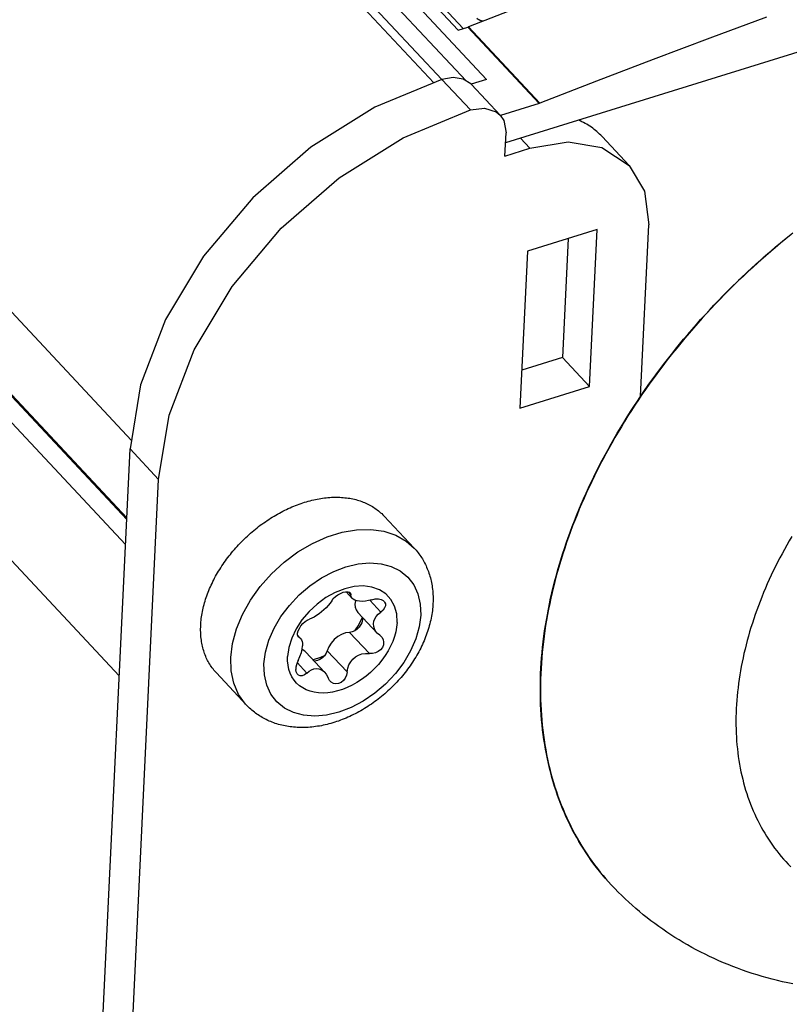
# Model space of a CAD drawing. Extents: x 0 to 594, y 0 to 420.
# Tile 85 of 126: x 492.27 to 497.63, y 124.22 to 131.08. Entities that reach past the tile are written whole.
import ezdxf

# ---------------------------------------------------------------- set-up
doc = ezdxf.new("R2010")
doc.units = 0
doc.header["$LTSCALE"] = 32.67
doc.layers.get('0').update_dxf_attribs({"linetype": 'CONTINUOUS'})

msp = doc.modelspace()

# ---------------------------------------------------------------- linework, layer by layer
at = {"color": 7, "linetype": 'CONTINUOUS'}
for p, q in [((436.6595, 193.1431), (495.1545, 130.6442)), ((436.748, 193.1305), (495.2098, 130.6671)), ((434.597, 190.6055), (493.0486, 128.1531)), ((434.5624, 190.0565), (493.0155, 127.6025)), ((434.5711, 190.0592), (493.016, 127.6139)), ((434.4809, 189.96), (493.0072, 127.4278)), ((492.9637, 126.5119), (434.4374, 189.0441)), ((495.3247, 131.0107), (450.1685, 179.2576)), ((495.3606, 131.0218), (450.2239, 179.248)), ((450.0732, 179.228), (495.5226, 130.6677)), ((450.0008, 179.1422), (495.3795, 130.6574)), ((508.5114, 134.2175), (495.655, 130.2252)), ((495.3247, 131.0107), (495.391, 131.0313)), ((495.391, 131.0313), (495.3971, 131.0334)), ((495.391, 131.0313), (495.8881, 130.5002)), ((495.3971, 131.0334), (495.8942, 130.5023)), ((495.4097, 130.4551), (495.2109, 130.6675)), ((495.5226, 130.6677), (495.4156, 130.6345)), ((495.4185, 130.6315), (495.6173, 130.4191)), ((495.8881, 130.5002), (495.6189, 130.4166)), ((495.8942, 130.5023), (495.8881, 130.5002)), ((495.6507, 130.1341), (495.6583, 130.2948)), ((496.3271, 130.2697), (496.516, 130.0679)), ((495.8241, 130.188), (495.759, 130.2575)), ((495.6507, 130.1341), (495.8241, 130.188)), ((496.596, 128.4602), (496.6528, 129.6538)), ((496.2925, 129.621), (495.8071, 129.4703)), ((496.2406, 128.5284), (496.2925, 129.621)), ((496.091, 129.5585), (496.0517, 128.7303)), ((495.8071, 129.4703), (495.7551, 128.3777)), ((496.0517, 128.7303), (495.7677, 128.6421)), ((496.0517, 128.7303), (496.2406, 128.5284)), ((495.7551, 128.3777), (496.2406, 128.5284)), ((492.1035, 108.4101), (493.0388, 128.0933)), ((493.2377, 127.8809), (493.0388, 128.0933)), ((492.3023, 108.1976), (493.2377, 127.8809)), ((495.0173, 127.4027), (494.8085, 127.6258)), ((494.5436, 127.0981), (494.5868, 127.052)), ((494.5577, 127.0973), (494.5766, 127.0772)), ((494.7087, 127.0391), (494.7856, 126.957)), ((494.6248, 126.9548), (494.7594, 126.8109)), ((494.2059, 126.7956), (494.2272, 126.7728)), ((494.208, 126.7895), (494.2166, 126.7803)), ((494.2166, 126.7803), (494.2108, 126.7844)), ((494.5677, 126.8156), (494.7062, 126.6675)), ((494.7779, 126.795), (494.7885, 126.7858)), ((494.2624, 126.6786), (494.3943, 126.5377)), ((494.4124, 126.6876), (494.551, 126.5395)), ((494.2026, 126.6046), (494.2704, 126.5322)), ((493.8491, 126.3094), (493.6403, 126.5325)), ((496.3935, 125.0549), (496.3925, 125.0559))]:
    msp.add_line(p, q, dxfattribs=at)
for points in [[(495.7918, 131.1866), (495.3971, 131.0334)], [(495.4977, 131.0725), (495.497, 131.0726), (495.4946, 131.0731), (495.4922, 131.0737), (495.4899, 131.0743), (495.4876, 131.0749), (495.4853, 131.0756), (495.4831, 131.0763), (495.4809, 131.0771), (495.4788, 131.078), (495.4767, 131.0788), (495.4746, 131.0798), (495.4726, 131.0807), (495.4707, 131.0817), (495.4688, 131.0827), (495.467, 131.0838), (495.4652, 131.0849), (495.4635, 131.0861), (495.4619, 131.0873), (495.4603, 131.0885), (495.4588, 131.0898), (495.4574, 131.091), (495.456, 131.0924), (495.4547, 131.0937)], [(497.4736, 131.1019), (497.0786, 130.9553), (496.6837, 130.8064), (496.2889, 130.6554), (495.8942, 130.5023)], [(495.4184, 130.6316), (495.414, 130.6361), (495.3598, 130.6696), (495.2906, 130.6807), (495.2109, 130.6675)], [(495.2109, 130.6675), (494.7434, 130.4743), (494.297, 130.1947), (493.893, 129.8433), (493.5504, 129.4373), (493.2857, 128.9961), (493.112, 128.5408), (493.0388, 128.0933)], [(495.4097, 130.4551), (495.5091, 130.4676), (495.5903, 130.4416), (495.6172, 130.4191)], [(493.2377, 127.8809), (493.3108, 128.3284), (493.4845, 128.7837), (493.7493, 129.2249), (494.0919, 129.6309), (494.4959, 129.9823), (494.9422, 130.2618), (495.4097, 130.4551)], [(495.6172, 130.4191), (495.6426, 130.3815), (495.6583, 130.2948)], [(496.3271, 130.2697), (496.319, 130.2782), (496.3102, 130.2869), (496.3012, 130.2954), (496.2919, 130.3037), (496.2824, 130.3117), (496.2727, 130.3195), (496.2627, 130.327), (496.2526, 130.3343), (496.2422, 130.3414), (496.2316, 130.3482), (496.2209, 130.3548), (496.2099, 130.3611), (496.1987, 130.3672), (496.1873, 130.373), (496.1757, 130.3786), (496.1648, 130.3835)], [(495.8241, 130.188), (496.0909, 130.2318), (496.3267, 130.1926), (496.5159, 130.068)], [(496.5159, 130.068), (496.6219, 129.8895), (496.6528, 129.6538)], [(496.3935, 125.0549), (496.3699, 125.0806), (496.3492, 125.1041), (496.3289, 125.1279), (496.309, 125.1521), (496.2896, 125.1767), (496.2707, 125.2017), (496.2521, 125.227), (496.2341, 125.2527), (496.2164, 125.2788), (496.1992, 125.3052), (496.1825, 125.332), (496.1662, 125.3591), (496.1504, 125.3866), (496.135, 125.4144), (496.1201, 125.4426), (496.1057, 125.4711), (496.0917, 125.4999), (496.0782, 125.529), (496.0652, 125.5585), (496.0526, 125.5882), (496.0405, 125.6183), (496.0289, 125.6487), (496.0178, 125.6794), (496.0072, 125.7104), (495.997, 125.7416), (495.9873, 125.7732), (495.9781, 125.805), (495.9694, 125.8371), (495.9612, 125.8695), (495.9535, 125.9021), (495.9463, 125.935), (495.9395, 125.9682), (495.9333, 126.0016), (495.9276, 126.0352), (495.9223, 126.0691), (495.9175, 126.1032), (495.9133, 126.1375), (495.9095, 126.1721), (495.9063, 126.2069), (495.9035, 126.2418), (495.9012, 126.277), (495.8995, 126.3124), (495.8982, 126.348), (495.8974, 126.3838), (495.8972, 126.4197), (495.8974, 126.4558), (495.8982, 126.4921), (495.8994, 126.5286), (495.9011, 126.5652), (495.9034, 126.6019), (495.9061, 126.6389), (495.9094, 126.6759), (495.9131, 126.7131), (495.9173, 126.7504), (495.9221, 126.7879), (495.9273, 126.8254), (495.933, 126.8631), (495.9392, 126.9008), (495.946, 126.9387), (495.9532, 126.9767), (495.9609, 127.0147), (495.969, 127.0529), (495.9777, 127.0911), (495.9869, 127.1293), (495.9965, 127.1677), (496.0067, 127.2061), (496.0173, 127.2445), (496.0284, 127.283), (496.04, 127.3215), (496.052, 127.36), (496.0646, 127.3986), (496.0776, 127.4372), (496.0911, 127.4758), (496.105, 127.5144), (496.1194, 127.5531), (496.1343, 127.5917), (496.1496, 127.6303), (496.1655, 127.6688), (496.1817, 127.7074), (496.1984, 127.7459), (496.2156, 127.7844), (496.2332, 127.8228), (496.2513, 127.8612), (496.2698, 127.8996), (496.2887, 127.9378), (496.3081, 127.9761), (496.328, 128.0142), (496.3482, 128.0522), (496.3689, 128.0902), (496.39, 128.1281), (496.4115, 128.1659), (496.4335, 128.2035), (496.4558, 128.2411), (496.4786, 128.2786), (496.5018, 128.3159), (496.5254, 128.3531), (496.5494, 128.3901), (496.5737, 128.4271), (496.5985, 128.4638), (496.6237, 128.5005), (496.6492, 128.5369), (496.6751, 128.5732), (496.7014, 128.6094), (496.7281, 128.6453), (496.7551, 128.6811), (496.7826, 128.7167), (496.8103, 128.7521), (496.8384, 128.7873), (496.8669, 128.8223), (496.8957, 128.8571), (496.9249, 128.8917), (496.9543, 128.926), (496.9842, 128.9601), (497.0143, 128.994), (497.0448, 129.0277), (497.0756, 129.0611), (497.1067, 129.0943), (497.1381, 129.1272), (497.1698, 129.1599), (497.2018, 129.1923), (497.234, 129.2244), (497.2666, 129.2562), (497.2995, 129.2878), (497.3326, 129.3191), (497.366, 129.3501), (497.3997, 129.3808), (497.4336, 129.4112), (497.4678, 129.4413), (497.5022, 129.4711), (497.5369, 129.5006), (497.5718, 129.5297), (497.607, 129.5586), (497.6424, 129.5871)], [(497.6575, 129.5973), (497.6219, 129.5688), (497.5864, 129.5399), (497.5513, 129.5107), (497.5163, 129.4812), (497.4817, 129.4514), (497.4472, 129.4213), (497.413, 129.3909), (497.3791, 129.3601), (497.3455, 129.3291), (497.3121, 129.2977), (497.279, 129.2661), (497.2461, 129.2342), (497.2136, 129.202), (497.1813, 129.1696), (497.1494, 129.1368), (497.1177, 129.1039), (497.0864, 129.0706), (497.0554, 129.0371), (497.0247, 129.0034), (496.9943, 128.9694), (496.9642, 128.9352), (496.9345, 128.9007), (496.9051, 128.8661), (496.8761, 128.8312), (496.8474, 128.7961), (496.819, 128.7608), (496.791, 128.7252), (496.7634, 128.6895), (496.7361, 128.6536), (496.7092, 128.6176), (496.6827, 128.5813), (496.6566, 128.5449), (496.6308, 128.5083), (496.6054, 128.4715), (496.5805, 128.4346), (496.5559, 128.3975), (496.5317, 128.3603), (496.5079, 128.323), (496.4845, 128.2855), (496.4616, 128.2479), (496.439, 128.2102), (496.4169, 128.1723), (496.3952, 128.1344), (496.3739, 128.0964), (496.353, 128.0582), (496.3326, 128.02), (496.3126, 127.9817), (496.293, 127.9433), (496.2739, 127.9049), (496.2553, 127.8664), (496.237, 127.8278), (496.2193, 127.7892), (496.2019, 127.7506), (496.1851, 127.7119), (496.1687, 127.6731), (496.1527, 127.6344), (496.1373, 127.5956), (496.1222, 127.5568), (496.1077, 127.518), (496.0936, 127.4792), (496.08, 127.4404), (496.0669, 127.4016), (496.0543, 127.3629), (496.0421, 127.3242), (496.0304, 127.2854), (496.0192, 127.2468), (496.0085, 127.2082), (495.9983, 127.1696), (495.9886, 127.1311), (495.9793, 127.0926), (495.9706, 127.0542), (495.9623, 127.0159), (495.9546, 126.9777), (495.9473, 126.9395), (495.9405, 126.9015), (495.9343, 126.8635), (495.9285, 126.8257), (495.9232, 126.7879), (495.9184, 126.7503), (495.9142, 126.7128), (495.9104, 126.6755), (495.9072, 126.6382), (495.9044, 126.6011), (495.9021, 126.5642), (495.9004, 126.5274), (495.8992, 126.4908), (495.8984, 126.4543), (495.8982, 126.418), (495.8985, 126.3819), (495.8992, 126.346), (495.9005, 126.3103), (495.9023, 126.2747), (495.9046, 126.2394), (495.9074, 126.2042), (495.9107, 126.1693), (495.9145, 126.1346), (495.9188, 126.1001), (495.9236, 126.0659), (495.9289, 126.0318), (495.9347, 125.9981), (495.941, 125.9645), (495.9479, 125.9312), (495.9552, 125.8982), (495.963, 125.8654), (495.9713, 125.8329), (495.98, 125.8007), (495.9893, 125.7688), (495.9991, 125.7371), (496.0094, 125.7057), (496.0201, 125.6746), (496.0313, 125.6438), (496.0431, 125.6133), (496.0553, 125.5832), (496.0679, 125.5533), (496.0811, 125.5237), (496.0947, 125.4945), (496.1088, 125.4656), (496.1234, 125.437), (496.1385, 125.4088), (496.154, 125.3809), (496.17, 125.3534), (496.1864, 125.3262), (496.2033, 125.2993), (496.2207, 125.2728), (496.2385, 125.2467), (496.2567, 125.221), (496.2754, 125.1956), (496.2946, 125.1706), (496.3142, 125.1459), (496.3342, 125.1217), (496.3547, 125.0978), (496.3755, 125.0744)], [(493.5309, 126.8638), (493.5316, 126.8756), (493.5325, 126.8874), (493.5337, 126.8993), (493.535, 126.9113), (493.5366, 126.9233), (493.5385, 126.9354), (493.5405, 126.9475), (493.5428, 126.9597), (493.5453, 126.9719), (493.548, 126.9841), (493.551, 126.9964), (493.5542, 127.0087), (493.5576, 127.021), (493.5612, 127.0334), (493.5651, 127.0457), (493.5692, 127.0581), (493.5734, 127.0705), (493.578, 127.0829), (493.5827, 127.0952), (493.5876, 127.1076), (493.5928, 127.12), (493.5981, 127.1323), (493.6037, 127.1447), (493.6095, 127.157), (493.6155, 127.1692), (493.6217, 127.1815), (493.628, 127.1937), (493.6346, 127.2059), (493.6414, 127.2181), (493.6484, 127.2301), (493.6556, 127.2422), (493.6629, 127.2542), (493.6705, 127.2661), (493.6782, 127.278), (493.6861, 127.2898), (493.6942, 127.3015), (493.7025, 127.3132), (493.7109, 127.3247), (493.7195, 127.3362), (493.7283, 127.3477), (493.7373, 127.359), (493.7464, 127.3702), (493.7557, 127.3813), (493.7651, 127.3924), (493.7747, 127.4033), (493.7844, 127.4141), (493.7943, 127.4248), (493.8043, 127.4354), (493.8145, 127.4459), (493.8248, 127.4562), (493.8352, 127.4665), (493.8458, 127.4766), (493.8565, 127.4865), (493.8673, 127.4964), (493.8782, 127.506), (493.8892, 127.5156), (493.9004, 127.525), (493.9117, 127.5342), (493.923, 127.5433), (493.9345, 127.5523), (493.9461, 127.5611), (493.9577, 127.5697), (493.9695, 127.5782), (493.9813, 127.5864), (493.9932, 127.5946), (494.0052, 127.6025), (494.0173, 127.6103), (494.0294, 127.6179), (494.0416, 127.6253), (494.0539, 127.6326), (494.0662, 127.6396), (494.0786, 127.6465), (494.091, 127.6532), (494.1035, 127.6597), (494.116, 127.666), (494.1285, 127.6721), (494.1411, 127.678), (494.1537, 127.6837), (494.1663, 127.6892), (494.1789, 127.6945), (494.1916, 127.6995), (494.2043, 127.7044), (494.217, 127.7091), (494.2296, 127.7136), (494.2423, 127.7178), (494.255, 127.7219), (494.2676, 127.7257), (494.2803, 127.7293), (494.2929, 127.7327), (494.3055, 127.7359), (494.3181, 127.7388), (494.3306, 127.7416), (494.3432, 127.7441), (494.3556, 127.7464), (494.3681, 127.7484), (494.3804, 127.7503), (494.3928, 127.7519), (494.405, 127.7533), (494.4172, 127.7545), (494.4294, 127.7554), (494.4415, 127.7562), (494.4535, 127.7567), (494.4654, 127.7569), (494.4773, 127.757), (494.489, 127.7568), (494.5007, 127.7564), (494.5123, 127.7558), (494.5238, 127.7549), (494.5352, 127.7538), (494.5464, 127.7525), (494.5576, 127.751), (494.5687, 127.7492), (494.5796, 127.7472), (494.5905, 127.745), (494.6012, 127.7426), (494.6118, 127.74), (494.6222, 127.7371), (494.6325, 127.734), (494.6427, 127.7307), (494.6528, 127.7272), (494.6627, 127.7234), (494.6724, 127.7195), (494.6821, 127.7153), (494.6915, 127.7109), (494.7008, 127.7063), (494.71, 127.7015), (494.7189, 127.6965), (494.7278, 127.6913), (494.7364, 127.6859), (494.7449, 127.6803), (494.7532, 127.6744), (494.7613, 127.6684), (494.7693, 127.6622), (494.777, 127.6558), (494.7846, 127.6492), (494.792, 127.6424), (494.7992, 127.6354), (494.8062, 127.6283), (494.8085, 127.6258)], [(493.7397, 126.6407), (493.752, 126.7389), (493.7795, 126.8397), (493.8217, 126.9409), (493.8774, 127.0402), (493.9456, 127.1354), (494.0247, 127.2243), (494.1129, 127.305), (494.2083, 127.3757), (494.3087, 127.4348), (494.4118, 127.4809), (494.5155, 127.5131), (494.6173, 127.5306), (494.715, 127.533), (494.8064, 127.5204), (494.8895, 127.4928), (494.9623, 127.4511), (495.0173, 127.4027)], [(497.6485, 127.4828), (497.6312, 127.4532), (497.6143, 127.4234), (497.5977, 127.3936), (497.5816, 127.3637), (497.5658, 127.3338), (497.5503, 127.3038), (497.5352, 127.2737), (497.5206, 127.2435), (497.5062, 127.2133), (497.4923, 127.1831), (497.4788, 127.1528), (497.4656, 127.1225), (497.4528, 127.0922), (497.4405, 127.0618), (497.4285, 127.0315), (497.4169, 127.0011), (497.4057, 126.9707), (497.3949, 126.9403), (497.3845, 126.91), (497.3746, 126.8796), (497.365, 126.8493), (497.3558, 126.819), (497.3471, 126.7887), (497.3387, 126.7585), (497.3308, 126.7283), (497.3233, 126.6981), (497.3162, 126.668), (497.3095, 126.638), (497.3033, 126.608), (497.2975, 126.5782), (497.292, 126.5483), (497.287, 126.5186), (497.2825, 126.489), (497.2783, 126.4594), (497.2746, 126.43), (497.2713, 126.4006), (497.2685, 126.3714), (497.266, 126.3422), (497.264, 126.3133), (497.2624, 126.2844), (497.2613, 126.2556), (497.2605, 126.227), (497.2603, 126.1986), (497.2604, 126.1703), (497.2609, 126.1421), (497.2619, 126.1141), (497.2633, 126.0863), (497.2652, 126.0587), (497.2675, 126.0312), (497.2702, 126.0039), (497.2733, 125.9768), (497.2768, 125.9499), (497.2808, 125.9231), (497.2852, 125.8966), (497.2901, 125.8703), (497.2953, 125.8442), (497.301, 125.8183), (497.3071, 125.7926), (497.3136, 125.7672), (497.3205, 125.742), (497.3279, 125.717), (497.3356, 125.6923), (497.3438, 125.6678), (497.3524, 125.6436), (497.3614, 125.6196), (497.3708, 125.5959), (497.3806, 125.5724), (497.3908, 125.5492), (497.4015, 125.5263), (497.4125, 125.5037), (497.4239, 125.4813), (497.4358, 125.4592), (497.448, 125.4374), (497.4606, 125.4159), (497.4736, 125.3948), (497.487, 125.3739), (497.5008, 125.3533), (497.5149, 125.333), (497.5295, 125.313), (497.5444, 125.2934), (497.5597, 125.2741), (497.5754, 125.2551), (497.5914, 125.2364), (497.6078, 125.2181), (497.6246, 125.2001), (497.6417, 125.1824)], [(495.0173, 127.4027), (495.0244, 127.3949), (495.0314, 127.387), (495.0382, 127.3789), (495.0448, 127.3706), (495.0512, 127.3622), (495.0574, 127.3536), (495.0635, 127.3448), (495.0694, 127.3359), (495.075, 127.3268), (495.0805, 127.3176), (495.0858, 127.3082), (495.091, 127.2987), (495.0959, 127.2891), (495.1006, 127.2792), (495.1051, 127.2693), (495.1094, 127.2592), (495.1136, 127.2489), (495.1175, 127.2385), (495.1212, 127.228), (495.1247, 127.2173), (495.1279, 127.2065), (495.131, 127.1956), (495.1338, 127.1845), (495.1364, 127.1733), (495.1388, 127.1619), (495.141, 127.1505), (495.1429, 127.1389), (495.1446, 127.1272), (495.1461, 127.1154), (495.1473, 127.1035), (495.1483, 127.0915), (495.149, 127.0794), (495.1496, 127.0672), (495.1498, 127.0549), (495.1498, 127.0426), (495.1496, 127.0301), (495.1491, 127.0176)], [(493.9716, 126.5962), (493.9821, 126.6773), (494.0057, 126.7607), (494.042, 126.8443), (494.0897, 126.9256), (494.1485, 127.0037), (494.2165, 127.0759), (494.292, 127.1404), (494.3729, 127.1954), (494.4573, 127.2397), (494.5429, 127.2723), (494.6279, 127.2924), (494.7101, 127.2996), (494.7875, 127.2937), (494.8584, 127.2749), (494.9211, 127.2435), (494.9738, 127.2004), (495.015, 127.147), (495.0444, 127.0839), (495.0608, 127.0128), (495.0638, 126.9354)], [(494.8991, 126.8842), (494.8963, 126.9437), (494.8819, 126.998), (494.8564, 127.0451), (494.8208, 127.0836), (494.7757, 127.1127), (494.7227, 127.1312), (494.6634, 127.1385), (494.5999, 127.1344), (494.5341, 127.1191), (494.4678, 127.0932), (494.4031, 127.0575), (494.3417, 127.0128), (494.2856, 126.9607), (494.2365, 126.9025), (494.1962, 126.8406), (494.1653, 126.776), (494.1451, 126.7108), (494.1363, 126.6473)], [(494.4435, 127.0358), (494.4546, 127.0507), (494.4693, 127.0648), (494.4864, 127.0771), (494.5049, 127.0872), (494.5234, 127.0944), (494.5406, 127.0981), (494.5554, 127.0981), (494.5666, 127.0945), (494.5715, 127.0907)], [(494.5715, 127.0907), (494.5739, 127.0874), (494.5766, 127.0772)], [(494.5867, 127.052), (494.5844, 127.0547), (494.5786, 127.0651), (494.5766, 127.0772)], [(494.7241, 127.0432), (494.7005, 127.037), (494.6781, 127.0331), (494.6572, 127.0314), (494.638, 127.0319), (494.6208, 127.0345), (494.6058, 127.0393), (494.5936, 127.046), (494.5867, 127.052)], [(494.61, 127.0379), (494.6092, 127.0357), (494.6057, 127.0125)], [(494.7241, 127.0432), (494.747, 127.048), (494.7687, 127.0483), (494.7873, 127.0444), (494.8015, 127.0373), (494.8083, 127.0314)], [(495.1491, 127.0176), (495.1484, 127.0049), (495.1474, 126.9921), (495.1462, 126.9793), (495.1447, 126.9664), (495.143, 126.9534), (495.141, 126.9404), (495.1387, 126.9274), (495.1362, 126.9143), (495.1335, 126.9012), (495.1305, 126.8881), (495.1272, 126.875), (495.1237, 126.8619), (495.12, 126.8488), (495.116, 126.8357), (495.1118, 126.8226), (495.1073, 126.8095), (495.1026, 126.7965), (495.0977, 126.7834), (495.0925, 126.7705), (495.0871, 126.7575), (495.0815, 126.7446), (495.0757, 126.7318), (495.0697, 126.7189), (495.0634, 126.7062), (495.0569, 126.6935), (495.0502, 126.6809), (495.0433, 126.6683), (495.0362, 126.6559), (495.0289, 126.6435), (495.0214, 126.6311), (495.0137, 126.6189), (495.0059, 126.6068), (494.9978, 126.5947), (494.9895, 126.5828), (494.9811, 126.5709), (494.9725, 126.5591), (494.9637, 126.5475), (494.9547, 126.5359), (494.9456, 126.5245), (494.9363, 126.5132), (494.9268, 126.502), (494.9172, 126.4909), (494.9074, 126.48), (494.8974, 126.4691), (494.8873, 126.4585), (494.8771, 126.4479), (494.8667, 126.4375), (494.8562, 126.4272), (494.8455, 126.4171), (494.8347, 126.4071), (494.8238, 126.3972), (494.8127, 126.3875), (494.8015, 126.378), (494.7902, 126.3686), (494.7788, 126.3594), (494.7672, 126.3503), (494.7556, 126.3414), (494.7438, 126.3327), (494.7319, 126.3241), (494.7199, 126.3158), (494.7079, 126.3076), (494.6957, 126.2995), (494.6834, 126.2917), (494.671, 126.2841), (494.6586, 126.2766), (494.6461, 126.2693), (494.6335, 126.2622), (494.6208, 126.2554), (494.608, 126.2487), (494.5952, 126.2422), (494.5824, 126.2359), (494.5694, 126.2298), (494.5564, 126.224), (494.5434, 126.2183), (494.5303, 126.2129), (494.5172, 126.2077), (494.504, 126.2027), (494.4908, 126.1979), (494.4776, 126.1934), (494.4643, 126.1891), (494.451, 126.185), (494.4378, 126.1811), (494.4245, 126.1775), (494.4112, 126.1741), (494.3979, 126.171), (494.3847, 126.1681), (494.3714, 126.1654), (494.3581, 126.163), (494.3449, 126.1608), (494.3317, 126.1589), (494.3186, 126.1572), (494.3055, 126.1558), (494.2924, 126.1546), (494.2794, 126.1536), (494.2665, 126.1529), (494.2536, 126.1525), (494.2408, 126.1523), (494.2281, 126.1523), (494.2155, 126.1526), (494.2029, 126.1532), (494.1905, 126.154), (494.1782, 126.155), (494.1659, 126.1562), (494.1538, 126.1577), (494.1418, 126.1595), (494.1299, 126.1614), (494.1181, 126.1637), (494.1065, 126.1661), (494.095, 126.1687), (494.0836, 126.1716), (494.0724, 126.1747), (494.0613, 126.1781), (494.0503, 126.1816), (494.0395, 126.1854), (494.0288, 126.1894), (494.0183, 126.1935), (494.0079, 126.1979), (493.9977, 126.2025), (493.9877, 126.2073), (493.9778, 126.2123), (493.9681, 126.2175), (493.9585, 126.2228), (493.9491, 126.2284), (493.9398, 126.2342), (493.9307, 126.2401), (493.9218, 126.2462), (493.913, 126.2526), (493.9045, 126.259), (493.8961, 126.2657), (493.8878, 126.2726), (493.8797, 126.2796), (493.8718, 126.2868), (493.8641, 126.2942), (493.8565, 126.3017), (493.8491, 126.3094)], [(494.4435, 127.0358), (494.4324, 127.0194), (494.4195, 127.003), (494.4048, 126.9868), (494.3897, 126.972), (494.3732, 126.9576), (494.3559, 126.9442), (494.3384, 126.9323), (494.3212, 126.9222), (494.3044, 126.9139), (494.2882, 126.9078)], [(494.6057, 127.0125), (494.6071, 126.9907), (494.6134, 126.9714), (494.6248, 126.9548)], [(494.8174, 127.0006), (494.8119, 126.9853), (494.8011, 126.9705), (494.7856, 126.957)], [(494.8083, 127.0314), (494.812, 127.0268), (494.8173, 127.0144), (494.8174, 127.0006)], [(495.0638, 126.9354), (495.0534, 126.8543), (495.0297, 126.7708), (494.9935, 126.6873), (494.9458, 126.606), (494.887, 126.5279), (494.8189, 126.4556), (494.7434, 126.3912), (494.6625, 126.3362), (494.5782, 126.2919), (494.4925, 126.2593), (494.4076, 126.2392), (494.3254, 126.232), (494.2479, 126.2379), (494.177, 126.2567), (494.1144, 126.2881), (494.0617, 126.3312), (494.0204, 126.3845), (493.9911, 126.4476), (493.9746, 126.5188), (493.9716, 126.5962)], [(494.206, 126.8107), (494.2105, 126.8266), (494.2185, 126.8435), (494.2295, 126.8604), (494.2429, 126.8764), (494.2579, 126.8904), (494.2733, 126.9011), (494.2882, 126.9078)], [(494.6567, 126.9193), (494.6319, 126.8697), (494.6012, 126.8251)], [(494.6583, 126.9037), (494.6568, 126.8924), (494.6532, 126.8807), (494.6476, 126.8692)], [(494.6558, 126.9215), (494.6567, 126.9199), (494.6583, 126.9037)], [(494.7347, 126.8747), (494.7377, 126.8935), (494.744, 126.9101), (494.7536, 126.9259), (494.7677, 126.9422), (494.7856, 126.957)], [(493.6403, 126.5325), (493.6358, 126.5374), (493.6292, 126.5449), (493.6228, 126.5526), (493.6166, 126.5605), (493.6105, 126.5686), (493.6047, 126.5768), (493.5991, 126.5852), (493.5937, 126.5937), (493.5885, 126.6025), (493.5836, 126.6114), (493.5788, 126.6204), (493.5742, 126.6296), (493.5699, 126.6389), (493.5658, 126.6484), (493.5619, 126.658), (493.5582, 126.6678), (493.5548, 126.6777), (493.5516, 126.6878), (493.5486, 126.6979), (493.5458, 126.7082), (493.5432, 126.7187), (493.5409, 126.7292), (493.5388, 126.7399), (493.5369, 126.7506), (493.5353, 126.7615), (493.5339, 126.7725), (493.5327, 126.7836), (493.5318, 126.7948), (493.5311, 126.8061), (493.5306, 126.8175), (493.5303, 126.8289), (493.5303, 126.8405), (493.5305, 126.8521), (493.5309, 126.8638)], [(494.8991, 126.8842), (494.8961, 126.8521), (494.89, 126.8192), (494.8809, 126.7859), (494.8689, 126.7525), (494.8541, 126.7191), (494.8365, 126.6861), (494.8164, 126.6538), (494.7939, 126.6224), (494.7691, 126.5921), (494.7424, 126.5632), (494.7138, 126.536), (494.6836, 126.5106), (494.6521, 126.4873), (494.6196, 126.4662), (494.5862, 126.4475), (494.5522, 126.4314), (494.518, 126.4179), (494.4838, 126.4073), (494.4498, 126.3996), (494.4164, 126.3948), (494.3838, 126.393), (494.3523, 126.3942), (494.3221, 126.3984), (494.2935, 126.4055), (494.2667, 126.4156), (494.242, 126.4285), (494.2194, 126.444), (494.1992, 126.4622), (494.1817, 126.4828), (494.1668, 126.5057), (494.1547, 126.5307), (494.1456, 126.5576), (494.1394, 126.5862), (494.1363, 126.6161), (494.1363, 126.6473)], [(494.6476, 126.8692), (494.6359, 126.8523), (494.6209, 126.8376), (494.6037, 126.8262), (494.5856, 126.8186), (494.5677, 126.8156)], [(494.7594, 126.8109), (494.749, 126.824), (494.7409, 126.8393), (494.736, 126.8556), (494.7347, 126.8747)], [(494.2108, 126.7844), (494.209, 126.7866), (494.2054, 126.7971), (494.206, 126.8107)], [(494.2166, 126.7803), (494.226, 126.774), (494.2272, 126.7729)], [(494.2272, 126.7729), (494.2332, 126.7644), (494.2377, 126.7529), (494.2402, 126.7391), (494.2406, 126.7212)], [(494.5677, 126.8156), (494.5403, 126.8114), (494.5124, 126.8011), (494.4854, 126.7855), (494.4608, 126.7651), (494.4397, 126.7412), (494.4233, 126.7149), (494.4124, 126.6876)], [(494.7779, 126.795), (494.7616, 126.8086), (494.7594, 126.8109)], [(494.7885, 126.7858), (494.7922, 126.7816), (494.8015, 126.765), (494.8053, 126.7467)], [(494.2089, 126.6183), (494.2225, 126.6472), (494.232, 126.6741), (494.2377, 126.6975), (494.2406, 126.7212)], [(494.2624, 126.6786), (494.2564, 126.6843), (494.2372, 126.6955)], [(494.8053, 126.7467), (494.8035, 126.7279), (494.7963, 126.71), (494.7845, 126.6941), (494.7683, 126.681), (494.7489, 126.6717), (494.7279, 126.6671), (494.7062, 126.6675)], [(493.8491, 126.3094), (493.843, 126.3161), (493.7952, 126.3832), (493.7615, 126.4608), (493.7429, 126.5473), (493.7397, 126.6407)], [(494.3945, 126.6542), (494.3653, 126.6402), (494.3135, 126.6241)], [(494.4124, 126.6876), (494.4051, 126.6698), (494.3936, 126.6529), (494.3788, 126.638), (494.3618, 126.6263), (494.3436, 126.6184)], [(494.551, 126.5395), (494.5553, 126.565), (494.5637, 126.5885), (494.5759, 126.6098), (494.5909, 126.6281), (494.6095, 126.6439), (494.631, 126.6565), (494.6544, 126.6648), (494.6795, 126.6687), (494.7062, 126.6675)], [(494.2089, 126.6183), (494.2022, 126.6037), (494.1973, 126.5884), (494.1944, 126.5724), (494.1939, 126.5568)], [(494.2704, 126.5322), (494.2858, 126.545), (494.302, 126.5545), (494.319, 126.5607), (494.3366, 126.5631), (494.3547, 126.5613), (494.3727, 126.5545), (494.3901, 126.542), (494.3941, 126.5379)], [(494.3436, 126.6184), (494.3256, 126.615), (494.3216, 126.6154)], [(494.2064, 126.5223), (494.2029, 126.5267), (494.1966, 126.5402), (494.1939, 126.5568)], [(494.2704, 126.5322), (494.2545, 126.5199), (494.2386, 126.5133), (494.2243, 126.5127), (494.2125, 126.5171), (494.2064, 126.5223)], [(494.3941, 126.5379), (494.4055, 126.5233), (494.4179, 126.4982)], [(494.432, 126.475), (494.4271, 126.4809), (494.4179, 126.4982)], [(494.551, 126.5395), (494.5467, 126.5174), (494.5377, 126.4972), (494.525, 126.4802), (494.5092, 126.4672), (494.4915, 126.4592), (494.4732, 126.4566), (494.4557, 126.4596), (494.4401, 126.4678), (494.432, 126.475)], [(497.6574, 124.3659), (497.6209, 124.3735), (497.5847, 124.3816), (497.5488, 124.3901), (497.5132, 124.3991), (497.4778, 124.4086), (497.4428, 124.4185), (497.408, 124.4289), (497.3735, 124.4398), (497.3393, 124.4511), (497.3055, 124.4629), (497.2719, 124.4751), (497.2385, 124.4877), (497.2056, 124.5008), (497.173, 124.5143), (497.1406, 124.5282), (497.1086, 124.5426), (497.0769, 124.5574), (497.0456, 124.5726), (497.0145, 124.5882), (496.9838, 124.6042), (496.9534, 124.6207), (496.9233, 124.6375), (496.8935, 124.6548), (496.8641, 124.6724), (496.8351, 124.6904), (496.8063, 124.7089), (496.7779, 124.7277), (496.7498, 124.7469), (496.7221, 124.7665), (496.6947, 124.7865), (496.6677, 124.8068), (496.641, 124.8275), (496.6147, 124.8486), (496.5886, 124.8701), (496.563, 124.8919), (496.5377, 124.9141), (496.5128, 124.9367), (496.4882, 124.9596), (496.464, 124.9829), (496.4401, 125.0065), (496.4166, 125.0305), (496.3935, 125.0549)]]:
    msp.add_lwpolyline(points, dxfattribs=at)

doc.saveas('drawing.dxf')
